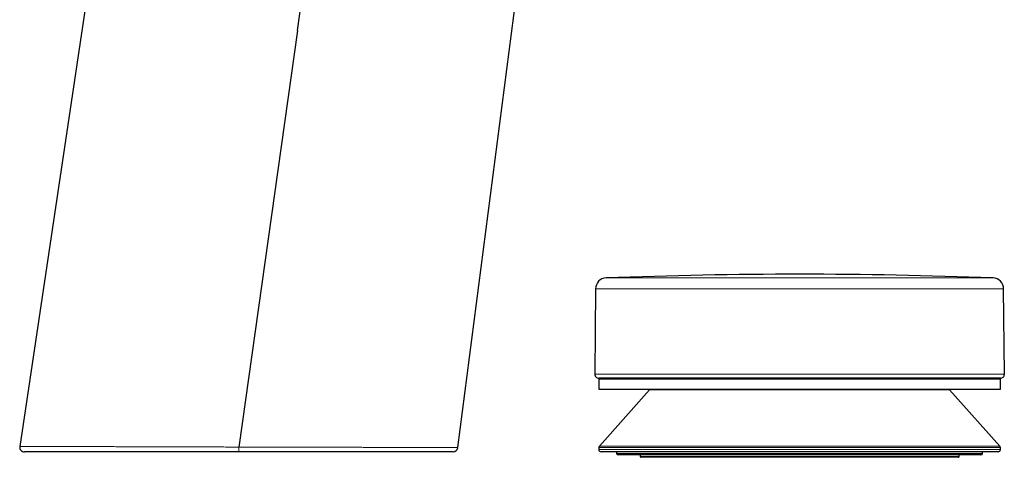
# Model space of a CAD drawing. Header units: millimetres. Extents: x 8 to 869, y 12 to 834.
# Tile 208 of 216: x 724 to 849, y 615 to 670. Entities that reach past the tile are written whole.
import ezdxf

# ---------------------------------------------------------------- set-up
doc = ezdxf.new("R2010")
doc.units = ezdxf.units.MM

msp = doc.modelspace()

# ---------------------------------------------------------------- linework, layer by layer
at = {"color": 7, "linetype": 'Continuous', "lineweight": 30}
for p, q in [((739.59, 723.37), (723.6, 616.05)), ((779.21, 615.89), (787.56, 680.05)), ((758.85, 668.85), (751.41, 615.97)), ((796.71, 636.05), (796.63, 625.22)), ((848.62, 625.22), (848.53, 636.05)), ((797.12, 624.61), (797.12, 623.31)), ((797.12, 624.61), (840.65, 624.61)), ((804.59, 624.71), (797.13, 624.71)), ((848.12, 624.71), (804.59, 624.71)), ((840.65, 624.61), (848.12, 624.61)), ((848.12, 623.31), (848.12, 624.61)), ((797.12, 623.31), (848.12, 623.31)), ((803.57, 623.21), (797.2, 616.09)), ((841.67, 623.21), (803.57, 623.21)), ((848.05, 616.09), (841.67, 623.21)), ((797.12, 615.89), (797.12, 615.66)), ((847.82, 615.36), (797.42, 615.36)), ((799.39, 615.36), (799.39, 615.16)), ((845.85, 615.16), (845.85, 615.36)), ((848.12, 615.66), (848.12, 615.89)), ((845.65, 614.96), (799.59, 614.96)), ((802.37, 614.96), (802.37, 614.76)), ((842.77, 614.66), (802.47, 614.66)), ((842.87, 614.76), (842.87, 614.96))]:
    msp.add_line(p, q, dxfattribs=at)
at = {"color": 252, "linetype": 'Continuous', "lineweight": 0}
for p, q in [((798.06, 637.44), (805.25, 637.44)), ((805.25, 637.44), (847.19, 637.44)), ((848.53, 636.05), (796.71, 636.05)), ((796.63, 625.22), (848.62, 625.22)), ((804.59, 615.89), (797.12, 615.89)), ((797.12, 615.66), (848.12, 615.66)), ((797.2, 616.09), (804.64, 616.09)), ((799.39, 615.16), (845.85, 615.16)), ((848.12, 615.89), (804.59, 615.89)), ((804.64, 616.09), (848.05, 616.09)), ((802.37, 614.76), (842.87, 614.76))]:
    msp.add_line(p, q, dxfattribs=at)
at = {"color": 7, "linetype": 'Continuous', "lineweight": 30, "flags": 128}
msp.add_lwpolyline([(758.85, 668.85), (759.54, 673.79), (760.36, 679.64), (761.19, 685.48), (761.98, 691.12), (762.77, 696.76), (763.48, 701.8)], dxfattribs=at)
at = {"color": 7, "linetype": 'Continuous', "lineweight": 30}
for centre, radius, start, end in [((822.62, 2.7), 635.21, 87.78371, 92.21629), ((798.11, 636.04), 1.4, 92.2163, 179.5562), ((847.13, 636.04), 1.4, 0.4438, 87.7837), ((797.13, 625.21), 0.5, 179.5562, 270), ((848.12, 625.21), 0.5, 270, 0.4438), ((724.19, 615.96), 0.6, 171.5111, 270), ((778.62, 615.96), 0.6, 270, 352.576), ((797.42, 615.89), 0.3, 138.1897, 180), ((797.42, 615.66), 0.3, 180, 270), ((799.59, 615.16), 0.2, 181, 270), ((845.65, 615.16), 0.2, 270, 359), ((847.82, 615.66), 0.3, 270, 0), ((847.82, 615.89), 0.3, 0, 41.8103), ((802.47, 614.76), 0.1, 180, 270), ((842.77, 614.76), 0.1, 270, 0)]:
    msp.add_arc(centre, radius, start, end, dxfattribs=at)
at = {"color": 252, "linetype": 'Continuous', "lineweight": 0}
for points, knots in [([(723.6, 616.05), (723.6, 616.05), (723.6, 616.05), (723.61, 616.05), (723.63, 616.05), (723.66, 616.05), (723.7, 616.05), (723.75, 616.05), (723.81, 616.05), (723.88, 616.05), (723.97, 616.05), (724.07, 616.05), (724.18, 616.05), (724.3, 616.05), (724.44, 616.05), (724.59, 616.05), (724.75, 616.05), (724.93, 616.05), (725.12, 616.05), (725.32, 616.05), (725.53, 616.05), (725.74, 616.04), (725.95, 616.04), (726.16, 616.04), (726.37, 616.04), (726.62, 616.04), (726.9, 616.04), (727.21, 616.04), (727.51, 616.04), (727.8, 616.04), (728.1, 616.04), (728.39, 616.04), (728.67, 616.04), (728.93, 616.03), (729.2, 616.03), (729.5, 616.03), (729.83, 616.03), (730.19, 616.03), (730.57, 616.03), (730.97, 616.03), (731.42, 616.03), (731.83, 616.03), (732.17, 616.03), (732.45, 616.02), (732.72, 616.02), (733.03, 616.02), (733.38, 616.02), (733.77, 616.02), (734.17, 616.02), (734.57, 616.02), (734.97, 616.02), (735.39, 616.02), (735.81, 616.01), (736.23, 616.01), (736.67, 616.01), (737.11, 616.01), (737.55, 616.01), (737.96, 616.01), (738.34, 616.01), (738.69, 616.01), (739.04, 616.01), (739.47, 616), (740.01, 616), (740.64, 616), (741.27, 616), (741.91, 616), (742.55, 615.99), (743.2, 615.99), (743.84, 615.99), (744.49, 615.99), (745.14, 615.99), (745.79, 615.99), (746.44, 615.98), (747.09, 615.98), (747.74, 615.98), (748.3, 615.98), (748.77, 615.98), (749.14, 615.98), (749.52, 615.97), (749.9, 615.97), (750.28, 615.97), (750.66, 615.97), (751.03, 615.97), (751.29, 615.97), (751.41, 615.97)], [0, 0, 0, 0, 0.009025, 0.020553, 0.032032, 0.043511, 0.05499, 0.066506, 0.078022, 0.089538, 0.102531, 0.115526, 0.128519, 0.141566, 0.154615, 0.167662, 0.181133, 0.194605, 0.208077, 0.221607, 0.235138, 0.248668, 0.259975, 0.271282, 0.282604, 0.293927, 0.309118, 0.324319, 0.337043, 0.349766, 0.362511, 0.375255, 0.38554, 0.395824, 0.40612, 0.416416, 0.429404, 0.442393, 0.455404, 0.468414, 0.484102, 0.499799, 0.508418, 0.517036, 0.525661, 0.534286, 0.545897, 0.557509, 0.56912, 0.580765, 0.59241, 0.604055, 0.6159, 0.627746, 0.63959, 0.65147, 0.663352, 0.675232, 0.684228, 0.693225, 0.702228, 0.711231, 0.727144, 0.743065, 0.758859, 0.774653, 0.790483, 0.806313, 0.821815, 0.837318, 0.852854, 0.86839, 0.883667, 0.898943, 0.914252, 0.929561, 0.93835, 0.94714, 0.955936, 0.964731, 0.973545, 0.982359, 0.99118, 1, 1, 1, 1]), ([(751.41, 615.97), (751.41, 615.97), (751.61, 615.97), (752, 615.97), (752.59, 615.97), (753.18, 615.96), (753.77, 615.96), (754.38, 615.96), (755, 615.96), (755.63, 615.96), (756.26, 615.96), (756.89, 615.95), (757.5, 615.95), (758.1, 615.95), (758.67, 615.95), (759.24, 615.95), (759.8, 615.95), (760.37, 615.94), (760.92, 615.94), (761.47, 615.94), (762, 615.94), (762.53, 615.94), (763.06, 615.94), (763.58, 615.94), (764.08, 615.93), (764.58, 615.93), (765.08, 615.93), (765.56, 615.93), (766.08, 615.93), (766.62, 615.93), (767.19, 615.93), (767.75, 615.92), (768.29, 615.92), (768.83, 615.92), (769.32, 615.92), (769.79, 615.92), (770.23, 615.92), (770.66, 615.91), (771.08, 615.91), (771.5, 615.91), (771.93, 615.91), (772.36, 615.91), (772.78, 615.91), (773.18, 615.91), (773.57, 615.91), (773.93, 615.9), (774.27, 615.9), (774.61, 615.9), (774.93, 615.9), (775.25, 615.9), (775.56, 615.9), (775.87, 615.9), (776.18, 615.9), (776.47, 615.9), (776.75, 615.89), (777.01, 615.89), (777.25, 615.89), (777.48, 615.89), (777.7, 615.89), (777.9, 615.89), (778.09, 615.89), (778.25, 615.89), (778.41, 615.89), (778.55, 615.89), (778.67, 615.89), (778.79, 615.89), (778.89, 615.89), (778.97, 615.89), (779.04, 615.89), (779.1, 615.89), (779.14, 615.89), (779.18, 615.89), (779.2, 615.89), (779.21, 615.89), (779.21, 615.89), (779.21, 615.89)], [0, 0, 0, 0, 0.000001, 0.01375, 0.027502, 0.041257, 0.05501, 0.068758, 0.083681, 0.09861, 0.11354, 0.128468, 0.143391, 0.157144, 0.170902, 0.184663, 0.198425, 0.212183, 0.225935, 0.239317, 0.252703, 0.266091, 0.279477, 0.292859, 0.305902, 0.31895, 0.331999, 0.345046, 0.35809, 0.373845, 0.389605, 0.405365, 0.421121, 0.436655, 0.45219, 0.465696, 0.479207, 0.492719, 0.506229, 0.519735, 0.534411, 0.549093, 0.563777, 0.578459, 0.593135, 0.606676, 0.620224, 0.633775, 0.647326, 0.660874, 0.674416, 0.689493, 0.704572, 0.719649, 0.734187, 0.748734, 0.763284, 0.777835, 0.792381, 0.806919, 0.820743, 0.834574, 0.848409, 0.862244, 0.876075, 0.889899, 0.903644, 0.91739, 0.929984, 0.942581, 0.955178, 0.967772, 0.983166, 0.998562, 1, 1, 1, 1])]:
    msp.add_open_spline(points, degree=3, knots=knots, dxfattribs=at)
at = {"color": 7, "linetype": 'Continuous', "lineweight": 30}
for points, knots in [([(751.41, 615.36), (751.24, 615.36), (750.88, 615.36), (750.35, 615.36), (749.82, 615.36), (749.26, 615.36), (748.65, 615.36), (748, 615.36), (747.36, 615.36), (746.71, 615.36), (746.07, 615.36), (745.46, 615.36), (744.88, 615.36), (744.34, 615.36), (743.79, 615.36), (743.25, 615.36), (742.71, 615.36), (742.15, 615.36), (741.57, 615.36), (740.97, 615.36), (740.38, 615.36), (739.84, 615.36), (739.34, 615.36), (738.9, 615.36), (738.46, 615.36), (738.03, 615.36), (737.6, 615.36), (737.13, 615.36), (736.62, 615.36), (736.07, 615.36), (735.54, 615.36), (735.01, 615.36), (734.49, 615.36), (733.98, 615.36), (733.48, 615.36), (732.99, 615.36), (732.51, 615.36), (732.07, 615.36), (731.67, 615.36), (731.3, 615.36), (730.94, 615.36), (730.6, 615.36), (730.26, 615.36), (729.93, 615.36), (729.61, 615.36), (729.28, 615.36), (728.93, 615.36), (728.57, 615.36), (728.23, 615.36), (727.92, 615.36), (727.65, 615.36), (727.4, 615.36), (727.16, 615.36), (726.91, 615.36), (726.65, 615.36), (726.39, 615.36), (726.15, 615.36), (725.92, 615.36), (725.7, 615.36), (725.51, 615.36), (725.33, 615.36), (725.18, 615.36), (725.04, 615.36), (724.9, 615.36), (724.78, 615.36), (724.67, 615.36), (724.56, 615.36), (724.47, 615.36), (724.39, 615.36), (724.32, 615.36), (724.28, 615.36), (724.24, 615.36), (724.21, 615.36), (724.2, 615.36), (724.19, 615.36), (724.19, 615.36), (724.19, 615.36)], [0, 0, 0, 0, 0.012589, 0.025179, 0.037786, 0.050394, 0.065838, 0.081284, 0.096729, 0.112247, 0.127768, 0.143287, 0.156687, 0.170089, 0.183489, 0.196938, 0.210389, 0.223838, 0.239104, 0.25437, 0.269669, 0.284967, 0.296683, 0.3084, 0.320116, 0.331866, 0.343617, 0.355366, 0.370742, 0.386119, 0.401494, 0.416948, 0.432404, 0.447857, 0.463275, 0.478693, 0.494147, 0.509601, 0.522108, 0.534615, 0.547142, 0.559668, 0.571944, 0.584219, 0.596513, 0.608807, 0.623688, 0.63857, 0.653485, 0.668401, 0.680416, 0.692432, 0.704466, 0.7165, 0.731225, 0.745953, 0.760679, 0.775482, 0.790287, 0.80509, 0.817845, 0.8306, 0.843355, 0.85616, 0.868966, 0.881771, 0.895973, 0.910175, 0.924408, 0.938641, 0.950281, 0.961921, 0.973577, 0.985234, 0.996861, 1, 1, 1, 1]), ([(778.62, 615.36), (778.62, 615.36), (778.62, 615.36), (778.6, 615.36), (778.58, 615.36), (778.55, 615.36), (778.5, 615.36), (778.45, 615.36), (778.38, 615.36), (778.3, 615.36), (778.2, 615.36), (778.1, 615.36), (777.98, 615.36), (777.85, 615.36), (777.7, 615.36), (777.55, 615.36), (777.38, 615.36), (777.2, 615.36), (777.01, 615.36), (776.81, 615.36), (776.59, 615.36), (776.36, 615.36), (776.12, 615.36), (775.87, 615.36), (775.6, 615.36), (775.32, 615.36), (775.04, 615.36), (774.74, 615.36), (774.44, 615.36), (774.12, 615.36), (773.8, 615.36), (773.46, 615.36), (773.13, 615.36), (772.8, 615.36), (772.48, 615.36), (772.15, 615.36), (771.82, 615.36), (771.48, 615.36), (771.13, 615.36), (770.78, 615.36), (770.43, 615.36), (770.08, 615.36), (769.71, 615.36), (769.34, 615.36), (768.93, 615.36), (768.48, 615.36), (767.98, 615.36), (767.47, 615.36), (766.95, 615.36), (766.43, 615.36), (765.89, 615.36), (765.35, 615.36), (764.8, 615.36), (764.24, 615.36), (763.68, 615.36), (763.1, 615.36), (762.57, 615.36), (762.08, 615.36), (761.63, 615.36), (761.18, 615.36), (760.68, 615.36), (760.12, 615.36), (759.5, 615.36), (758.86, 615.36), (758.19, 615.36), (757.52, 615.36), (756.88, 615.36), (756.27, 615.36), (755.7, 615.36), (755.13, 615.36), (754.56, 615.36), (753.98, 615.36), (753.43, 615.36), (752.91, 615.36), (752.41, 615.36), (751.91, 615.36), (751.58, 615.36), (751.41, 615.36)], [0, 0, 0, 0, 0.008561, 0.020098, 0.031636, 0.044666, 0.057698, 0.070729, 0.083814, 0.096901, 0.109987, 0.123212, 0.136437, 0.149687, 0.162938, 0.176267, 0.189596, 0.20295, 0.216305, 0.229857, 0.243408, 0.256987, 0.270565, 0.284225, 0.297885, 0.311572, 0.325258, 0.338717, 0.352177, 0.365636, 0.379151, 0.392668, 0.406183, 0.41811, 0.430039, 0.441966, 0.453931, 0.465897, 0.477862, 0.489449, 0.501036, 0.512623, 0.524243, 0.535864, 0.547484, 0.562412, 0.577342, 0.59227, 0.607269, 0.622269, 0.637268, 0.652333, 0.667401, 0.682466, 0.697603, 0.712742, 0.727879, 0.739374, 0.750868, 0.762376, 0.773884, 0.789003, 0.804131, 0.820546, 0.836961, 0.853416, 0.869871, 0.88363, 0.897391, 0.91115, 0.924961, 0.938774, 0.952586, 0.964432, 0.976279, 0.988139, 1, 1, 1, 1])]:
    msp.add_open_spline(points, degree=3, knots=knots, dxfattribs=at)
at = {"color": 252, "linetype": 'Continuous', "lineweight": 0}
msp.add_open_spline([(751.41, 615.36), (751.41, 615.36), (751.41, 615.37), (751.41, 615.38), (751.41, 615.41), (751.41, 615.44), (751.41, 615.49), (751.41, 615.54), (751.41, 615.6), (751.41, 615.67), (751.41, 615.74), (751.41, 615.81), (751.41, 615.89), (751.41, 615.94), (751.41, 615.97)], degree=3, dxfattribs=at)

doc.saveas('drawing.dxf')
